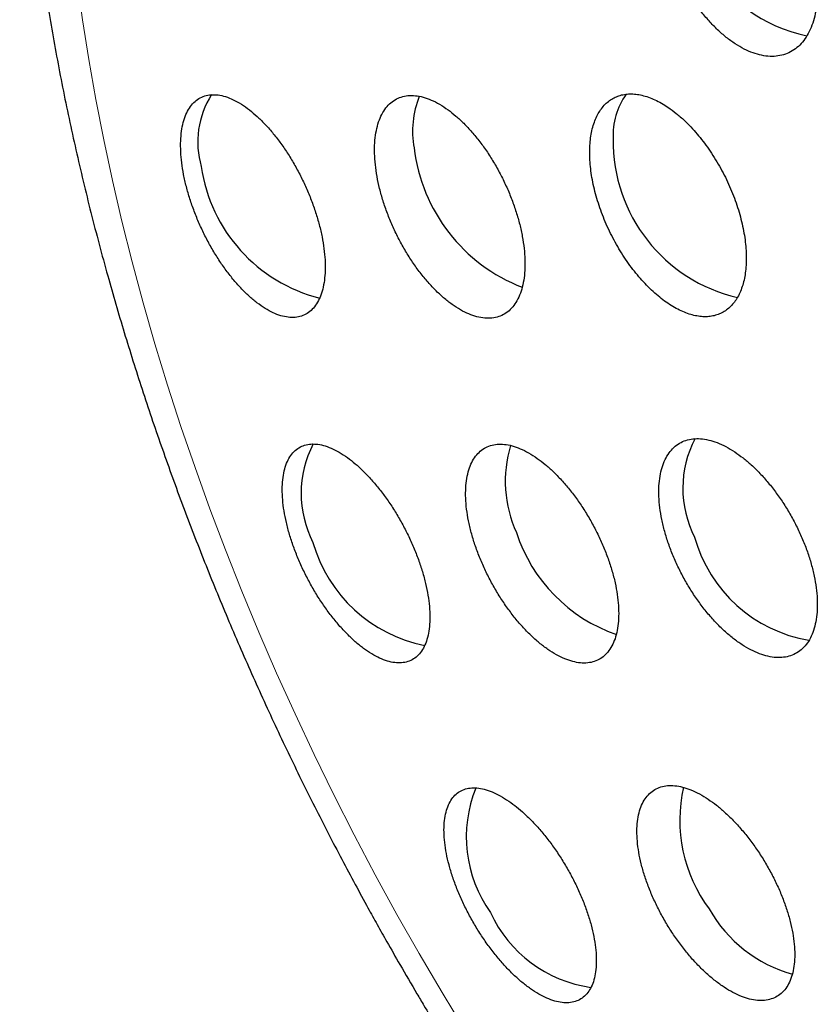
# Model space of a CAD drawing. Header units: millimetres. Extents: x 8 to 727, y 12 to 719.
# Tile 42 of 73: x 658 to 665, y 233 to 242. Entities that reach past the tile are written whole.
import ezdxf

# ---------------------------------------------------------------- set-up
doc = ezdxf.new("R2010")
doc.units = ezdxf.units.MM

msp = doc.modelspace()

# ---------------------------------------------------------------- linework, layer by layer
at = {"color": 252, "linetype": 'Continuous', "lineweight": 0, "flags": 128}
msp.add_lwpolyline([(661.7583, 233.1758), (661.5631, 233.4969), (661.3727, 233.821), (661.1872, 234.148), (661.0068, 234.4776), (660.8315, 234.8096), (660.6615, 235.1437), (660.4969, 235.4798), (660.3378, 235.8176), (660.1844, 236.1569), (660.0367, 236.4974), (659.8949, 236.8389), (659.7589, 237.1812), (659.629, 237.5241), (659.5053, 237.8672), (659.3877, 238.2104), (659.2764, 238.5534), (659.1714, 238.8961), (659.0729, 239.2381), (658.9809, 239.5792), (658.8955, 239.9192), (658.8166, 240.2579), (658.7445, 240.595), (658.679, 240.9303), (658.6204, 241.2636), (658.5685, 241.5947), (658.5235, 241.9232)], dxfattribs=at)
at = {"color": 7, "linetype": 'Continuous', "lineweight": 30}
for centre, radius, start, end in [((664.8558, 242.7019), 1.2661, 159.93188, 258.38563), ((660.2563, 240.5788), 0.7285, 147.33476, 196.39076), ((662.1054, 240.6669), 0.7885, 158.39345, 190.1535), ((663.5806, 240.6323), 0.5934, 144.66642, 182.79554), ((664.3251, 240.5854), 1.3374, 179.23165, 256.9786), ((662.7473, 240.6994), 1.4284, 186.89776, 248.77201), ((660.8681, 240.5613), 1.3242, 188.16702, 255.80791), ((661.2785, 237.6516), 0.89, 152.38183, 207.25515), ((663.1039, 237.7533), 1.015, 162.91512, 204.85697), ((664.4563, 237.6941), 0.8886, 152.2029, 207.28261), ((663.4423, 237.7297), 1.3222, 197.74814, 251.13773), ((661.6545, 237.5762), 1.2135, 195.88612, 258.77066), ((664.8182, 237.6083), 1.1957, 195.59779, 260.40389), ((662.8446, 234.7927), 1.08, 157.86475, 215.60426), ((664.784, 234.933), 1.2416, 167.30142, 216.61066), ((664.7925, 234.7612), 1.1549, 209.49743, 254.32278), ((662.9499, 234.6099), 1.0798, 204.39353, 262.14099)]:
    msp.add_arc(centre, radius, start, end, dxfattribs=at)
for points, knots in [([(695.7261, 228.3299), (695.7261, 228.3666), (695.726, 228.4348), (695.7257, 228.529), (695.7254, 228.6075), (695.725, 228.6703), (695.7247, 228.7168), (695.7245, 228.7483), (695.7243, 228.7705), (695.7241, 228.7907), (695.7239, 228.8143), (695.7236, 228.8424), (695.7232, 228.8826), (695.7227, 228.9367), (695.7219, 229.0024), (695.7208, 229.0853), (695.7194, 229.1784), (695.7177, 229.2787), (695.716, 229.3659), (695.7144, 229.4413), (695.7129, 229.51), (695.7113, 229.5816), (695.7093, 229.6622), (695.7069, 229.753), (695.7043, 229.842), (695.7018, 229.9252), (695.6994, 229.9998), (695.6969, 230.0741), (695.6943, 230.148), (695.6917, 230.2194), (695.6892, 230.2848), (695.687, 230.3407), (695.6851, 230.3873), (695.6833, 230.4329), (695.681, 230.4869), (695.6781, 230.5532), (695.6747, 230.6277), (695.6711, 230.7051), (695.6674, 230.7796), (695.6639, 230.8501), (695.6606, 230.9129), (695.6577, 230.9683), (695.6552, 231.0141), (695.653, 231.0532), (695.6508, 231.0934), (695.648, 231.1424), (695.6445, 231.2018), (695.6406, 231.2663), (695.6367, 231.3302), (695.6329, 231.391), (695.6293, 231.4463), (695.6262, 231.4937), (695.6236, 231.5332), (695.6211, 231.5709), (695.618, 231.6163), (695.6139, 231.675), (695.6089, 231.7455), (695.6034, 231.8212), (695.5977, 231.898), (695.5918, 231.9743), (695.5864, 232.0427), (695.5818, 232.1004), (695.5782, 232.145), (695.5749, 232.1857), (695.5714, 232.2278), (695.5673, 232.2757), (695.561, 232.3498), (695.5524, 232.4472), (695.5418, 232.5638), (695.5312, 232.6764), (695.5207, 232.7853), (695.51, 232.8926), (695.4987, 233.003), (695.4858, 233.1251), (695.4731, 233.2419), (695.4614, 233.3465), (695.4522, 233.4265), (695.4442, 233.4952), (695.4374, 233.5528), (695.4318, 233.5998), (695.4267, 233.6419), (695.4214, 233.6853), (695.415, 233.7375), (695.4071, 233.8001), (695.3981, 233.8714), (695.3887, 233.9443), (695.3795, 234.0143), (695.3707, 234.0807), (695.3618, 234.1465), (695.3528, 234.2123), (695.343, 234.2822), (695.3322, 234.3589), (695.3203, 234.4417), (695.3085, 234.5226), (695.298, 234.5937), (695.289, 234.6536), (695.281, 234.7057), (695.2731, 234.7573), (695.2645, 234.813), (695.2545, 234.8768), (695.2431, 234.9484), (695.2309, 235.0239), (695.2185, 235.0991), (695.2066, 235.1709), (695.1952, 235.2385), (695.1846, 235.3006), (695.1741, 235.3615), (695.1628, 235.4262), (695.1505, 235.4958), (695.1362, 235.5762), (695.1197, 235.6665), (695.1017, 235.7643), (695.084, 235.8582), (695.0692, 235.9352), (695.0571, 235.998), (695.0464, 236.0527), (695.0345, 236.113), (695.0209, 236.1812), (695.0054, 236.2577), (694.9896, 236.335), (694.9749, 236.4061), (694.962, 236.4676), (694.95, 236.524), (694.9382, 236.5793), (694.9256, 236.638), (694.9124, 236.6985), (694.8982, 236.7629), (694.8832, 236.8307), (694.8663, 236.9056), (694.8481, 236.9859), (694.8299, 237.0647), (694.8122, 237.1406), (694.7941, 237.2171), (694.7777, 237.2858), (694.7631, 237.3462), (694.7523, 237.3909), (694.7433, 237.4275), (694.7354, 237.4598), (694.727, 237.4938), (694.7166, 237.5354), (694.7046, 237.5833), (694.6928, 237.6304), (694.6826, 237.6703), (694.6739, 237.7046), (694.665, 237.739), (694.6543, 237.7809), (694.6413, 237.8307), (694.6263, 237.8882), (694.6099, 237.9503), (694.5946, 238.0077), (694.5817, 238.0557), (694.5715, 238.0937), (694.5609, 238.1325), (694.5476, 238.1813), (694.5318, 238.2387), (694.5151, 238.299), (694.4998, 238.3534), (694.4863, 238.4013), (694.4743, 238.4436), (694.4636, 238.4813), (694.4526, 238.5197), (694.4402, 238.5627), (694.4254, 238.6138), (694.4099, 238.6667), (694.3958, 238.7146), (694.384, 238.7544), (694.3729, 238.7918), (694.3608, 238.8322), (694.3476, 238.8761), (694.3345, 238.9193), (694.3226, 238.9582), (694.3038, 239.0198), (694.2779, 239.1035), (694.2345, 239.2418), (694.1935, 239.3702), (694.1501, 239.5036), (694.1045, 239.6416), (694.0562, 239.7851), (693.9845, 239.9939), (693.8892, 240.2637), (693.7686, 240.5915), (693.6705, 240.8477), (693.5948, 241.0406), (693.5416, 241.1741), (693.4862, 241.3109), (693.4302, 241.4471), (693.373, 241.5842), (693.3219, 241.7045), (693.2787, 241.8051), (693.2446, 241.8837), (693.2112, 241.9603), (693.1753, 242.0418), (693.1359, 242.1302), (693.0941, 242.2234), (693.0513, 242.3177), (693.0102, 242.4072), (692.9766, 242.4799), (692.9512, 242.5345), (692.932, 242.5754), (692.9129, 242.6162), (692.8922, 242.66), (692.8686, 242.7097), (692.8419, 242.7656), (692.8126, 242.8268), (692.7827, 242.8887), (692.7547, 242.9464), (692.7301, 242.9965), (692.7084, 243.0408), (692.6859, 243.0865), (692.6597, 243.1392), (692.6282, 243.2024), (692.5925, 243.2735), (692.5562, 243.3451), (692.5231, 243.4102), (692.4942, 243.4664), (692.4664, 243.5204), (692.4355, 243.5799), (692.3994, 243.6491), (692.3598, 243.7243), (692.3213, 243.797), (692.2897, 243.8562), (692.2644, 243.9033), (692.2429, 243.9432), (692.2196, 243.9863), (692.1925, 244.0361), (692.162, 244.092), (692.1311, 244.148), (692.1018, 244.2011), (692.0754, 244.2485), (692.0509, 244.2925), (692.0262, 244.3365), (691.9979, 244.3868), (691.9662, 244.4427), (691.9333, 244.5005), (691.9035, 244.5523), (691.8775, 244.5975), (691.8562, 244.6344), (691.8377, 244.6663), (691.8206, 244.6955), (691.8012, 244.7289), (691.7773, 244.7696), (691.7497, 244.8165), (691.7214, 244.8643), (691.6962, 244.9067), (691.6751, 244.9422), (691.6568, 244.9726), (691.6393, 245.0019), (691.6176, 245.038), (691.5896, 245.0843), (691.5546, 245.1418), (691.5188, 245.2003), (691.486, 245.2537), (691.4608, 245.2944), (691.441, 245.3262), (691.4248, 245.3524), (691.4064, 245.3817), (691.3841, 245.4174), (691.358, 245.459), (691.3286, 245.5056), (691.3002, 245.5504), (691.2743, 245.591), (691.2523, 245.6253), (691.2306, 245.6592), (691.2051, 245.6988), (691.1745, 245.7461), (691.1414, 245.7971), (691.111, 245.8437), (691.0861, 245.8815), (691.0655, 245.9129), (691.0459, 245.9426), (691.0244, 245.9751), (690.9996, 246.0124), (690.9708, 246.0555), (690.9404, 246.1008), (690.912, 246.143), (690.8874, 246.1794), (690.8657, 246.2113), (690.8443, 246.2428), (690.8214, 246.2763), (690.7958, 246.3136), (690.7671, 246.3553), (690.738, 246.3974), (690.7097, 246.4381), (690.6836, 246.4757), (690.6565, 246.5144), (690.6261, 246.5576), (690.5899, 246.6089), (690.5551, 246.6579), (690.5262, 246.6985), (690.5064, 246.7262), (690.4897, 246.7495), (690.474, 246.7712), (690.4573, 246.7944), (690.4363, 246.8235), (690.4098, 246.86), (690.3788, 246.9026), (690.3482, 246.9445), (690.3215, 246.9809), (690.2995, 247.0107), (690.2802, 247.0368), (690.2599, 247.0643), (690.2351, 247.0976), (690.2025, 247.1414), (690.1657, 247.1904), (690.13, 247.2378), (690.0993, 247.2784), (690.0699, 247.3171), (690.0393, 247.3571), (690.0068, 247.3996), (689.9759, 247.4397), (689.9482, 247.4756), (689.9245, 247.5062), (689.902, 247.535), (689.8776, 247.5664), (689.8494, 247.6023), (689.818, 247.6423), (689.7862, 247.6827), (689.7573, 247.719), (689.733, 247.7497), (689.7111, 247.777), (689.6879, 247.806), (689.6466, 247.8576), (689.594, 247.9226), (689.5299, 248.0012), (689.4653, 248.0799), (689.4007, 248.1579), (689.3369, 248.2343), (689.2733, 248.3098), (689.2175, 248.3756), (689.1714, 248.4295), (689.1396, 248.4665), (689.1033, 248.5087), (689.0621, 248.5562), (689.0236, 248.6004), (688.992, 248.6366), (688.9663, 248.6659), (688.9402, 248.6955), (688.9097, 248.73), (688.875, 248.7692), (688.8406, 248.8078), (688.8114, 248.8404), (688.7882, 248.8663), (688.7668, 248.8901), (688.744, 248.9153), (688.7177, 248.9444), (688.689, 248.9761), (688.6602, 249.0077), (688.6346, 249.0356), (688.61, 249.0624), (688.584, 249.0908), (688.5524, 249.125), (688.5163, 249.164), (688.4773, 249.2058), (688.4412, 249.2444), (688.4093, 249.2783), (688.3792, 249.3103), (688.3471, 249.3442), (688.3108, 249.3825), (688.2745, 249.4204), (688.2422, 249.4541), (688.2156, 249.4818), (688.1915, 249.5068), (688.1638, 249.5354), (688.1289, 249.5714), (688.0906, 249.6106), (688.0545, 249.6474), (688.0246, 249.6779), (687.9953, 249.7075), (687.9606, 249.7425), (687.9211, 249.7822), (687.8812, 249.8221), (687.8437, 249.8594), (687.8058, 249.897), (687.7621, 249.9401), (687.7138, 249.9874), (687.6665, 250.0336), (687.6281, 250.0708), (687.5953, 250.1025), (687.5624, 250.1342), (687.5252, 250.1698), (687.4878, 250.2055), (687.4551, 250.2366), (687.4279, 250.2623), (687.4025, 250.2863), (687.3739, 250.3132), (687.3405, 250.3445), (687.3051, 250.3776), (687.2732, 250.4073), (687.2468, 250.4317), (687.2225, 250.4542), (687.1945, 250.48), (687.1595, 250.5121), (687.1204, 250.5479), (687.0824, 250.5824), (687.0499, 250.6118), (687.0208, 250.6382), (686.9898, 250.666), (686.951, 250.7008), (686.9062, 250.7408), (686.8617, 250.7802), (686.8218, 250.8155), (686.7818, 250.8507), (686.739, 250.8881), (686.6953, 250.9261), (686.6573, 250.959), (686.6243, 250.9874), (686.5933, 251.0141), (686.5574, 251.0448), (686.5164, 251.0797), (686.476, 251.114), (686.4424, 251.1424), (686.4158, 251.1647), (686.3911, 251.1855), (686.3339, 251.2334), (686.2568, 251.2973), (686.1488, 251.3858), (686.0517, 251.4645), (685.9439, 251.5507), (685.8442, 251.6295), (685.7358, 251.7143), (685.6539, 251.7774), (685.5942, 251.8231), (685.5659, 251.8446), (685.5404, 251.864), (685.5124, 251.8852), (685.4787, 251.9106), (685.4404, 251.9394), (685.4021, 251.9681), (685.3686, 251.993), (685.3393, 252.0148), (685.3094, 252.0369), (685.2737, 252.0632), (685.2323, 252.0936), (685.1898, 252.1247), (685.1517, 252.1523), (685.1188, 252.1761), (685.0865, 252.1994), (685.0464, 252.2282), (684.9967, 252.2636), (684.9441, 252.301), (684.8893, 252.3395), (684.8236, 252.3856), (684.749, 252.4373), (684.6774, 252.4866), (684.6087, 252.5335), (684.5356, 252.5829), (684.4589, 252.6343), (684.3839, 252.6841), (684.3205, 252.7259), (684.2632, 252.7633), (684.2208, 252.7908), (684.1841, 252.8146), (684.1501, 252.8365), (684.1127, 252.8605), (684.0697, 252.8879), (684.0247, 252.9165), (683.9841, 252.9421), (683.9502, 252.9634), (683.9196, 252.9826), (683.8837, 253.0049), (683.8398, 253.0322), (683.7899, 253.0629), (683.742, 253.0923), (683.7004, 253.1176), (683.6622, 253.1408), (683.6216, 253.1653), (683.5729, 253.1945), (683.5252, 253.223), (683.4847, 253.247), (683.4561, 253.2639), (683.4318, 253.2782), (683.4079, 253.2922), (683.3809, 253.308), (683.3455, 253.3286), (683.3029, 253.3533), (683.2575, 253.3795), (683.2165, 253.403), (683.1808, 253.4234), (683.1472, 253.4425), (683.1113, 253.4628), (683.0685, 253.4869), (683.0207, 253.5136), (682.9753, 253.5389), (682.9373, 253.5598), (682.9053, 253.5774), (682.8709, 253.5963), (682.8281, 253.6197), (682.778, 253.6468), (682.7261, 253.6748), (682.6799, 253.6995), (682.6396, 253.7209), (682.6016, 253.741), (682.558, 253.764), (682.5068, 253.7907), (682.4543, 253.818), (682.407, 253.8424), (682.3664, 253.8633), (682.3245, 253.8846), (682.27, 253.9123), (682.2052, 253.9449), (682.1394, 253.9776), (682.0843, 254.0048), (682.0267, 254.0331), (681.9598, 254.0656), (681.8884, 254.1), (681.8242, 254.1306), (681.7517, 254.1649), (681.6638, 254.206), (681.5657, 254.2512), (681.4649, 254.297), (681.3637, 254.3424), (681.2651, 254.3859), (681.1894, 254.4188), (681.1313, 254.4439), (681.0799, 254.4659), (681.0269, 254.4884), (680.9797, 254.5083), (680.94, 254.5249), (680.9061, 254.539), (680.8713, 254.5535), (680.8299, 254.5705), (680.7817, 254.5902), (680.7312, 254.6107), (680.6859, 254.629), (680.648, 254.6442), (680.616, 254.6569), (680.586, 254.6688), (680.554, 254.6814), (680.5156, 254.6965), (680.47, 254.7142), (680.4167, 254.7349), (680.3639, 254.7551), (680.3146, 254.7739), (680.2718, 254.79), (680.2331, 254.8045), (680.1926, 254.8196), (680.1499, 254.8354), (680.1049, 254.8519), (680.0627, 254.8673), (680.0257, 254.8807), (679.9919, 254.8928), (679.9599, 254.9043), (679.9267, 254.9161), (679.8887, 254.9296), (679.8414, 254.9462), (679.7868, 254.9652), (679.7321, 254.9841), (679.685, 255.0002), (679.6451, 255.0137), (679.6091, 255.0259), (679.571, 255.0386), (679.5269, 255.0533), (679.4761, 255.0701), (679.4221, 255.0877), (679.3723, 255.1038), (679.3246, 255.1191), (679.2772, 255.1342), (679.2217, 255.1517), (679.1571, 255.1718), (679.0848, 255.194), (679.0141, 255.2155), (678.9537, 255.2335), (678.9028, 255.2486), (678.8537, 255.263), (678.7973, 255.2794), (678.7338, 255.2976), (678.6686, 255.316), (678.611, 255.3321), (678.5625, 255.3455), (678.5195, 255.3573), (678.4752, 255.3693), (678.4248, 255.3829), (678.3671, 255.3982), (678.3071, 255.414), (678.2487, 255.4291), (678.1963, 255.4425), (678.1481, 255.4546), (678.1016, 255.4663), (678.05, 255.4791), (677.9907, 255.4936), (677.9253, 255.5093), (677.8621, 255.5243), (677.8052, 255.5376), (677.7529, 255.5497), (677.7006, 255.5616), (677.6413, 255.575), (677.5725, 255.5902), (677.4961, 255.6068), (677.4217, 255.6227), (677.3555, 255.6365), (677.2973, 255.6485), (677.2403, 255.66), (677.1775, 255.6726), (677.1055, 255.6867), (677.0285, 255.7014), (676.9555, 255.7151), (676.8923, 255.7267), (676.8371, 255.7367), (676.7837, 255.7461), (676.7265, 255.7561), (676.594, 255.7789), (676.4023, 255.8099), (676.1378, 255.8492), (675.8895, 255.8826), (675.6227, 255.9149), (675.4235, 255.9363), (675.2792, 255.9504), (675.2071, 255.9571), (675.134, 255.9637), (675.0533, 255.9707), (674.964, 255.978), (674.8714, 255.9851), (674.7814, 255.9916), (674.6981, 255.9972), (674.6212, 256.0021), (674.5458, 256.0066), (674.4657, 256.0111), (674.3772, 256.0156), (674.2813, 256.0201), (674.1821, 256.0242), (674.0887, 256.0275), (674.0037, 256.0302), (673.9272, 256.0323), (673.852, 256.0341), (673.773, 256.0357), (673.6887, 256.037), (673.5999, 256.038), (673.5097, 256.0386), (673.4192, 256.0388), (673.3307, 256.0385), (673.2327, 256.0378), (673.1274, 256.0365), (673.0093, 256.0344), (672.8843, 256.0313), (672.7731, 256.0279), (672.6779, 256.0245), (672.6044, 256.0215), (672.5301, 256.0183), (672.4542, 256.0147), (672.3794, 256.0108), (672.2928, 256.006), (672.1955, 256.0002), (672.0848, 255.993), (671.9736, 255.9851), (671.8578, 255.9762), (671.735, 255.966), (671.553, 255.9498), (671.3143, 255.926), (671.0294, 255.8933), (670.7541, 255.8579), (670.4883, 255.82), (670.2238, 255.7788), (670.0248, 255.7451), (669.8912, 255.7214), (669.822, 255.7089), (669.7495, 255.6955), (669.6744, 255.6813), (669.5995, 255.6669), (669.5395, 255.6551), (669.4932, 255.6459), (669.4582, 255.6389), (669.4185, 255.6309), (669.3753, 255.622), (669.3342, 255.6135), (669.2979, 255.6059), (669.2633, 255.5987), (669.2048, 255.5862), (669.1302, 255.5701), (669.0332, 255.5487), (668.9445, 255.5287), (668.8473, 255.5063), (668.7587, 255.4855), (668.662, 255.4623), (668.5737, 255.4407), (668.4785, 255.4169), (668.3924, 255.395), (668.2982, 255.3707), (668.2072, 255.3467), (668.1118, 255.321), (668.0339, 255.2998), (667.9734, 255.283), (667.9312, 255.2712), (667.893, 255.2605), (667.8537, 255.2493), (667.8079, 255.2363), (667.7592, 255.2222), (667.7137, 255.209), (667.6755, 255.1978), (667.6395, 255.1872), (667.6, 255.1755), (667.5394, 255.1574), (667.4518, 255.1309), (667.3425, 255.0972), (667.2268, 255.0608), (667.1097, 255.0233), (666.9917, 254.9848), (666.8741, 254.9456), (666.7583, 254.9063), (666.6143, 254.8566), (666.4437, 254.7963), (666.2484, 254.7251), (666.0516, 254.6514), (665.8886, 254.5885), (665.7538, 254.5355), (665.6516, 254.4947), (665.5477, 254.4526), (665.4534, 254.4139), (665.3569, 254.3738), (665.2575, 254.332), (665.1481, 254.2854), (665.04, 254.2386), (664.9299, 254.1903), (664.8215, 254.1421), (664.7099, 254.0917), (664.604, 254.0434), (664.4911, 253.9911), (664.3782, 253.9381), (664.2599, 253.8817), (664.1563, 253.8317), (664.0559, 253.7826), (663.9621, 253.7363), (663.8621, 253.6864), (663.7815, 253.6456), (663.7162, 253.6124), (663.667, 253.5872), (663.6137, 253.5597), (663.5633, 253.5336), (663.5202, 253.5111), (663.4863, 253.4933), (663.4519, 253.4753), (663.4108, 253.4536), (663.3631, 253.4283), (663.3146, 253.4024), (663.2721, 253.3797), (663.2381, 253.3614), (663.2103, 253.3464), (663.1828, 253.3315), (663.1473, 253.3122), (663.1014, 253.2872), (663.0488, 253.2583), (662.9972, 253.2298), (662.9502, 253.2038), (662.906, 253.1791), (662.8664, 253.157), (662.8312, 253.1371), (662.8022, 253.1208), (662.775, 253.1054), (662.7451, 253.0885), (662.7075, 253.067), (662.6578, 253.0386), (662.6204, 253.0171), (662.5996, 253.0051)], [0, 0, 0, 0, 0.002318, 0.004306, 0.005964, 0.007293, 0.008294, 0.008917, 0.009297, 0.009701, 0.010201, 0.010796, 0.011486, 0.012762, 0.014234, 0.015669, 0.018042, 0.020175, 0.022077, 0.023613, 0.025002, 0.026479, 0.0282, 0.030164, 0.032306, 0.033914, 0.035515, 0.037111, 0.038702, 0.040286, 0.041728, 0.042934, 0.043902, 0.044746, 0.045887, 0.047394, 0.049043, 0.050716, 0.052414, 0.053886, 0.055296, 0.056501, 0.057498, 0.058285, 0.05905, 0.060115, 0.061482, 0.062925, 0.064328, 0.065659, 0.066903, 0.067945, 0.068766, 0.069494, 0.070413, 0.071741, 0.073341, 0.075034, 0.076717, 0.078392, 0.080055, 0.081223, 0.082192, 0.082999, 0.083906, 0.084966, 0.086163, 0.088794, 0.091395, 0.093885, 0.096253, 0.098611, 0.101006, 0.103583, 0.106734, 0.10877, 0.110547, 0.112072, 0.113354, 0.114394, 0.115208, 0.116166, 0.117295, 0.118689, 0.120349, 0.122067, 0.123573, 0.125034, 0.126507, 0.127982, 0.129445, 0.131198, 0.133129, 0.135002, 0.13663, 0.137906, 0.139033, 0.140136, 0.141371, 0.14278, 0.144424, 0.146189, 0.147869, 0.149507, 0.151031, 0.152411, 0.153684, 0.155138, 0.156772, 0.158378, 0.160564, 0.162868, 0.165014, 0.166895, 0.168047, 0.169263, 0.170584, 0.172123, 0.173875, 0.175758, 0.177343, 0.178683, 0.179913, 0.181162, 0.18242, 0.183884, 0.185253, 0.186778, 0.188469, 0.190318, 0.192204, 0.19381, 0.195372, 0.197286, 0.198488, 0.19952, 0.200352, 0.200991, 0.20171, 0.202651, 0.203802, 0.204955, 0.205837, 0.206506, 0.207266, 0.20816, 0.209331, 0.210629, 0.212048, 0.213529, 0.21451, 0.215294, 0.216097, 0.217125, 0.218592, 0.219971, 0.221196, 0.222267, 0.22321, 0.224034, 0.224763, 0.225694, 0.226918, 0.228259, 0.229351, 0.230203, 0.230953, 0.231873, 0.232927, 0.233909, 0.234785, 0.23556, 0.238021, 0.241173, 0.244038, 0.246894, 0.250101, 0.253352, 0.256551, 0.264161, 0.2715, 0.278593, 0.281381, 0.284457, 0.287553, 0.290567, 0.293602, 0.296751, 0.29864, 0.300355, 0.302026, 0.303779, 0.305818, 0.307957, 0.310032, 0.312143, 0.313962, 0.314905, 0.315807, 0.316705, 0.317642, 0.318749, 0.320043, 0.321387, 0.322853, 0.324197, 0.325256, 0.326221, 0.327168, 0.328325, 0.329762, 0.331425, 0.333107, 0.334589, 0.335788, 0.336929, 0.338238, 0.33981, 0.341611, 0.34333, 0.344737, 0.345635, 0.346524, 0.347461, 0.348597, 0.34989, 0.351243, 0.35242, 0.353512, 0.354477, 0.355425, 0.356524, 0.357916, 0.359254, 0.360481, 0.361473, 0.362357, 0.363012, 0.363666, 0.36437, 0.365309, 0.366466, 0.367598, 0.368603, 0.369384, 0.370053, 0.370716, 0.371407, 0.372549, 0.373922, 0.375393, 0.376612, 0.377627, 0.378226, 0.378824, 0.379448, 0.380272, 0.381309, 0.382346, 0.383526, 0.384439, 0.385187, 0.385932, 0.38681, 0.387964, 0.389251, 0.390387, 0.391236, 0.391919, 0.392599, 0.393329, 0.394211, 0.395232, 0.396374, 0.397417, 0.398222, 0.398952, 0.399682, 0.400455, 0.401332, 0.402332, 0.403418, 0.40433, 0.405235, 0.406099, 0.407093, 0.408326, 0.409767, 0.410602, 0.411236, 0.411756, 0.412275, 0.412799, 0.413426, 0.414371, 0.415425, 0.416491, 0.417378, 0.418049, 0.418662, 0.419271, 0.420039, 0.421074, 0.422444, 0.423601, 0.424517, 0.425404, 0.426419, 0.427436, 0.428503, 0.429356, 0.430064, 0.430746, 0.431481, 0.432378, 0.433379, 0.434402, 0.435309, 0.436038, 0.436706, 0.43736, 0.438185, 0.44052, 0.442185, 0.444034, 0.446381, 0.448016, 0.449765, 0.452056, 0.45297, 0.453836, 0.45489, 0.456165, 0.457409, 0.458235, 0.458918, 0.459657, 0.460503, 0.461551, 0.462652, 0.463456, 0.464055, 0.464647, 0.46529, 0.465995, 0.466887, 0.467736, 0.46844, 0.469049, 0.469813, 0.470639, 0.471711, 0.472843, 0.473899, 0.47473, 0.475495, 0.476404, 0.47739, 0.478503, 0.479393, 0.48005, 0.480686, 0.481374, 0.482314, 0.483541, 0.484492, 0.485246, 0.48597, 0.486873, 0.488045, 0.489142, 0.490075, 0.491048, 0.492198, 0.493554, 0.494859, 0.495888, 0.496634, 0.497473, 0.498474, 0.499538, 0.500372, 0.501036, 0.50169, 0.502362, 0.503258, 0.50428, 0.505101, 0.505726, 0.506313, 0.506975, 0.507878, 0.508998, 0.509973, 0.51078, 0.511474, 0.512195, 0.513132, 0.514417, 0.515585, 0.516486, 0.517424, 0.51859, 0.519695, 0.520687, 0.521422, 0.522152, 0.522992, 0.524085, 0.525187, 0.525977, 0.526562, 0.527144, 0.527796, 0.53076, 0.53278, 0.535648, 0.537784, 0.540566, 0.542745, 0.545548, 0.546353, 0.546964, 0.547551, 0.548158, 0.548932, 0.54992, 0.550847, 0.551615, 0.552264, 0.552899, 0.553698, 0.554753, 0.555779, 0.556649, 0.55739, 0.558058, 0.558878, 0.560159, 0.561476, 0.562497, 0.56391, 0.565971, 0.567584, 0.568773, 0.570641, 0.572517, 0.573933, 0.575706, 0.576756, 0.577722, 0.578505, 0.57924, 0.580007, 0.58099, 0.58209, 0.58299, 0.583676, 0.584325, 0.585014, 0.586041, 0.587214, 0.588289, 0.589181, 0.589932, 0.590787, 0.591832, 0.593106, 0.593891, 0.59446, 0.594963, 0.595468, 0.596008, 0.596716, 0.597753, 0.598753, 0.599643, 0.600387, 0.601049, 0.6018, 0.602686, 0.60379, 0.604854, 0.605586, 0.606209, 0.60689, 0.607774, 0.608929, 0.610065, 0.611061, 0.611848, 0.612609, 0.613453, 0.614598, 0.615823, 0.616752, 0.617559, 0.618373, 0.619384, 0.62095, 0.622386, 0.623433, 0.624433, 0.625953, 0.627575, 0.628837, 0.629913, 0.63203, 0.634234, 0.635915, 0.6382, 0.640381, 0.641903, 0.64279, 0.643894, 0.645008, 0.645992, 0.646735, 0.6474, 0.648032, 0.648831, 0.649883, 0.650924, 0.65184, 0.652561, 0.653189, 0.653786, 0.654368, 0.655103, 0.656075, 0.657081, 0.658275, 0.659216, 0.660008, 0.660812, 0.66151, 0.662407, 0.663335, 0.664165, 0.664893, 0.665514, 0.666157, 0.666789, 0.667472, 0.668395, 0.669573, 0.670677, 0.671607, 0.672332, 0.673014, 0.673715, 0.674558, 0.675594, 0.676681, 0.677704, 0.678492, 0.679464, 0.68047, 0.681714, 0.683217, 0.684664, 0.685814, 0.686713, 0.68761, 0.688646, 0.689971, 0.691273, 0.692403, 0.693289, 0.694063, 0.694874, 0.69584, 0.696957, 0.698183, 0.699282, 0.700301, 0.701182, 0.702038, 0.702966, 0.704136, 0.705416, 0.706692, 0.707741, 0.708656, 0.709671, 0.710715, 0.712041, 0.713567, 0.715051, 0.716261, 0.717319, 0.718348, 0.71949, 0.720877, 0.722409, 0.723844, 0.724995, 0.725978, 0.726958, 0.728003, 0.729197, 0.734422, 0.738778, 0.74403, 0.748318, 0.753698, 0.755102, 0.756388, 0.757711, 0.759201, 0.760883, 0.76265, 0.764361, 0.765884, 0.767281, 0.768636, 0.770071, 0.771732, 0.773551, 0.775393, 0.777241, 0.778733, 0.780112, 0.781484, 0.782906, 0.784496, 0.78616, 0.787831, 0.7895, 0.791179, 0.792736, 0.794921, 0.797042, 0.799286, 0.801854, 0.803218, 0.804568, 0.805935, 0.807343, 0.808786, 0.810088, 0.812155, 0.814195, 0.816241, 0.818342, 0.820636, 0.82308, 0.828484, 0.833946, 0.838993, 0.843896, 0.84885, 0.853856, 0.855103, 0.856388, 0.85776, 0.8592, 0.860631, 0.861996, 0.862612, 0.863244, 0.863974, 0.864869, 0.865697, 0.866306, 0.866925, 0.867659, 0.869633, 0.871166, 0.873173, 0.874693, 0.876704, 0.878242, 0.88021, 0.881773, 0.88368, 0.885166, 0.887166, 0.888919, 0.890661, 0.891648, 0.892422, 0.893097, 0.893843, 0.894724, 0.895758, 0.896648, 0.897341, 0.897964, 0.898738, 0.899632, 0.901485, 0.903826, 0.905992, 0.908229, 0.910665, 0.912893, 0.91512, 0.917464, 0.921362, 0.92517, 0.929052, 0.933009, 0.934894, 0.937104, 0.939124, 0.941125, 0.942772, 0.944929, 0.947121, 0.94938, 0.951476, 0.953803, 0.955969, 0.958284, 0.96027, 0.962885, 0.965215, 0.967549, 0.96928, 0.971423, 0.973363, 0.975491, 0.976439, 0.977437, 0.978564, 0.979772, 0.980589, 0.981264, 0.981899, 0.982749, 0.983843, 0.984904, 0.985802, 0.986521, 0.987046, 0.987559, 0.988266, 0.989287, 0.99046, 0.991601, 0.992562, 0.993449, 0.994412, 0.99508, 0.995698, 0.996262, 0.996816, 0.997605, 0.998666, 1, 1, 1, 1]), ([(661.9452, 252.6269), (661.9228, 252.6141), (661.8497, 252.5724), (661.7283, 252.4975), (661.5809, 252.4023), (661.436, 252.303), (661.2934, 252.1996), (661.1531, 252.0923), (661.0153, 251.981), (660.8799, 251.8657), (660.7471, 251.7465), (660.6168, 251.6233), (660.4891, 251.4961), (660.364, 251.365), (660.2417, 251.23), (660.122, 251.0911), (660.0052, 250.9483), (659.8913, 250.8015), (659.7802, 250.651), (659.6721, 250.4965), (659.567, 250.3382), (659.4649, 250.1761), (659.366, 250.0102), (659.2703, 249.8406), (659.1778, 249.6673), (659.0886, 249.4902), (659.0027, 249.3096), (658.9202, 249.1253), (658.8412, 248.9376), (658.7657, 248.7463), (658.6937, 248.5517), (658.6254, 248.3537), (658.5607, 248.1525), (658.4996, 247.9481), (658.4423, 247.7405), (658.3888, 247.53), (658.3391, 247.3165), (658.2931, 247.1002), (658.2511, 246.8812), (658.2128, 246.6595), (658.1785, 246.4352), (658.1481, 246.2085), (658.1215, 245.9794), (658.0989, 245.748), (658.0801, 245.5145), (658.0653, 245.2788), (658.0544, 245.0412), (658.0474, 244.8016), (658.0442, 244.5602), (658.045, 244.3171), (658.0496, 244.0723), (658.0581, 243.8259), (658.0704, 243.5781), (658.0865, 243.3288), (658.1065, 243.0782), (658.1303, 242.8263), (658.1578, 242.5732), (658.1891, 242.319), (658.2241, 242.0636), (658.2629, 241.8073), (658.3054, 241.55), (658.3516, 241.2919), (658.4015, 241.0329), (658.455, 240.7731), (658.5122, 240.5126), (658.573, 240.2514), (658.6375, 239.9895), (658.7056, 239.7271), (658.7748, 239.4732), (658.8447, 239.2281), (658.9149, 238.9919), (658.9878, 238.7558), (659.0634, 238.5199), (659.1417, 238.2841), (659.2227, 238.0486), (659.3063, 237.8134), (659.3926, 237.5785), (659.4814, 237.3441), (659.5728, 237.1102), (659.6667, 236.8769), (659.763, 236.6442), (659.8618, 236.4123), (659.963, 236.1812), (660.0664, 235.9511), (660.1721, 235.7222), (660.2799, 235.4945), (660.3896, 235.2686), (660.5009, 235.0447), (660.6134, 234.824), (660.7258, 234.6084), (660.8364, 234.4011), (660.935, 234.2199), (661.0231, 234.0609), (661.1115, 233.9035), (661.175, 233.7929), (661.2115, 233.7293)], [0, 0, 0, 0, 0.004454, 0.014534, 0.024625, 0.034731, 0.044855, 0.055, 0.065169, 0.075366, 0.085594, 0.095855, 0.106152, 0.116488, 0.126865, 0.137286, 0.147753, 0.158268, 0.168833, 0.179448, 0.190116, 0.200837, 0.211612, 0.222441, 0.233324, 0.24426, 0.25525, 0.266293, 0.277386, 0.288529, 0.29972, 0.310957, 0.322237, 0.33356, 0.344921, 0.356318, 0.36775, 0.379212, 0.390703, 0.40222, 0.413761, 0.425322, 0.436902, 0.448498, 0.460108, 0.47173, 0.483363, 0.495004, 0.506653, 0.518308, 0.529968, 0.541631, 0.553297, 0.564966, 0.576636, 0.588308, 0.599982, 0.611656, 0.623333, 0.635011, 0.646692, 0.658375, 0.670062, 0.681753, 0.69345, 0.705153, 0.716864, 0.728585, 0.740318, 0.750843, 0.761363, 0.771877, 0.782384, 0.792885, 0.80338, 0.813868, 0.824349, 0.834823, 0.845289, 0.855747, 0.866195, 0.876633, 0.887057, 0.897466, 0.907855, 0.918218, 0.928543, 0.938813, 0.948994, 0.959013, 0.968689, 0.977856, 0.984341, 0.991005, 1, 1, 1, 1]), ([(664.0557, 243.0622), (664.0309, 243.0775), (663.9814, 243.108), (663.9077, 243.1401), (663.8355, 243.1615), (663.7657, 243.1707), (663.6991, 243.1682), (663.6368, 243.1539), (663.5795, 243.1277), (663.5278, 243.0903), (663.4824, 243.0423), (663.4441, 242.9837), (663.413, 242.9159), (663.3896, 242.8395), (663.3744, 242.7554), (663.3673, 242.6647), (663.3684, 242.5686), (663.378, 242.4682), (663.3957, 242.3648), (663.4212, 242.2596), (663.4546, 242.154), (663.4951, 242.0493), (663.5423, 241.9467), (663.5959, 241.8477), (663.6549, 241.7534), (663.7186, 241.6651), (663.7863, 241.584), (663.8572, 241.511), (663.9302, 241.447), (664.0044, 241.3932), (664.079, 241.3499), (664.1529, 241.3177), (664.2252, 241.2973), (664.295, 241.2887), (664.3614, 241.2918), (664.4234, 241.3071), (664.4804, 241.3339), (664.5318, 241.3719), (664.5766, 241.4209), (664.6146, 241.4799), (664.6452, 241.5483), (664.6679, 241.6253), (664.6827, 241.7098), (664.6894, 241.8008), (664.6875, 241.8973), (664.6775, 241.9979), (664.6594, 242.1015), (664.6332, 242.2067), (664.5994, 242.3123), (664.5585, 242.417), (664.5107, 242.5193), (664.4569, 242.618), (664.3976, 242.712), (664.3335, 242.7998), (664.2656, 242.8805), (664.1959, 242.9515), (664.1257, 243.0131), (664.079, 243.0458), (664.0557, 243.0622)], [0, 0, 0, 0, 0.017879, 0.035816, 0.053695, 0.071576, 0.089515, 0.107396, 0.125239, 0.14314, 0.160983, 0.178789, 0.196653, 0.214459, 0.232261, 0.250119, 0.267921, 0.285751, 0.303638, 0.321469, 0.339349, 0.357286, 0.375167, 0.393097, 0.411083, 0.429013, 0.446971, 0.464985, 0.482942, 0.500892, 0.5189, 0.53685, 0.554761, 0.57273, 0.590642, 0.608501, 0.626417, 0.644276, 0.662091, 0.679963, 0.697778, 0.715578, 0.733434, 0.751234, 0.769052, 0.786927, 0.804745, 0.822609, 0.840529, 0.858393, 0.876309, 0.894282, 0.912197, 0.930149, 0.948158, 0.96611, 0.983055, 1, 1, 1, 1]), ([(659.9587, 240.8442), (659.936, 240.8609), (659.8904, 240.8945), (659.8235, 240.9311), (659.7586, 240.9571), (659.6967, 240.9709), (659.6385, 240.9728), (659.5848, 240.9629), (659.5364, 240.9408), (659.4937, 240.9072), (659.4574, 240.8626), (659.4281, 240.8072), (659.406, 240.7423), (659.3913, 240.6686), (659.3845, 240.587), (659.3851, 240.4989), (659.3933, 240.4053), (659.409, 240.3074), (659.4318, 240.2066), (659.4614, 240.1038), (659.4976, 240.0005), (659.5396, 239.898), (659.5872, 239.7971), (659.6397, 239.6994), (659.6965, 239.6058), (659.757, 239.5174), (659.8206, 239.4355), (659.8863, 239.3609), (659.9534, 239.2946), (660.0212, 239.2377), (660.0887, 239.1908), (660.1552, 239.1545), (660.2196, 239.1298), (660.2812, 239.1166), (660.3392, 239.1153), (660.3925, 239.1263), (660.4407, 239.149), (660.483, 239.1832), (660.5188, 239.2288), (660.5477, 239.2848), (660.5694, 239.3502), (660.5835, 239.4246), (660.59, 239.5066), (660.5889, 239.595), (660.5801, 239.689), (660.564, 239.7871), (660.5408, 239.8882), (660.5106, 239.991), (660.4741, 240.0942), (660.4317, 240.1968), (660.3837, 240.2974), (660.3309, 240.3949), (660.2738, 240.4883), (660.213, 240.5761), (660.1493, 240.6577), (660.0851, 240.7298), (660.0213, 240.7929), (659.9796, 240.8271), (659.9587, 240.8442)], [0, 0, 0, 0, 0.018185, 0.036427, 0.054612, 0.072797, 0.09104, 0.109225, 0.127386, 0.145604, 0.163764, 0.18177, 0.199835, 0.217841, 0.235638, 0.253493, 0.271289, 0.288915, 0.306597, 0.324223, 0.341791, 0.359414, 0.376982, 0.394626, 0.412326, 0.429971, 0.447793, 0.465672, 0.483495, 0.501521, 0.519604, 0.537631, 0.555799, 0.574025, 0.592193, 0.610377, 0.628619, 0.646801, 0.664864, 0.682986, 0.701048, 0.71891, 0.736829, 0.75469, 0.77236, 0.790088, 0.807758, 0.82533, 0.842959, 0.860531, 0.878139, 0.895803, 0.913412, 0.931171, 0.948987, 0.966747, 0.983374, 1, 1, 1, 1]), ([(661.6125, 240.8457), (661.5889, 240.8618), (661.5417, 240.8941), (661.472, 240.9288), (661.4042, 240.953), (661.3394, 240.9651), (661.2782, 240.9654), (661.2214, 240.954), (661.1698, 240.9306), (661.1241, 240.8959), (661.0848, 240.8503), (661.0526, 240.7942), (661.0276, 240.7286), (661.0103, 240.6544), (661.0009, 240.5723), (660.9994, 240.4838), (661.0056, 240.3898), (661.0199, 240.2914), (661.0416, 240.19), (661.0705, 240.0868), (661.1064, 239.9831), (661.1488, 239.8801), (661.197, 239.779), (661.2508, 239.6811), (661.3092, 239.5876), (661.3716, 239.4995), (661.4374, 239.4182), (661.5056, 239.3445), (661.5754, 239.2793), (661.646, 239.2238), (661.7165, 239.1784), (661.7859, 239.1438), (661.8534, 239.1207), (661.9181, 239.1093), (661.9791, 239.1096), (662.0355, 239.122), (662.0868, 239.146), (662.1322, 239.1814), (662.1709, 239.2279), (662.2028, 239.2845), (662.2273, 239.3506), (662.244, 239.4255), (662.253, 239.5079), (662.2541, 239.5968), (662.2472, 239.6913), (662.2325, 239.7898), (662.2104, 239.8913), (662.1809, 239.9946), (662.1446, 240.0983), (662.1019, 240.2013), (662.0531, 240.3022), (661.9991, 240.3998), (661.9404, 240.4931), (661.8777, 240.5806), (661.8118, 240.6615), (661.745, 240.733), (661.6783, 240.7954), (661.6344, 240.8289), (661.6125, 240.8457)], [0, 0, 0, 0, 0.018049, 0.036155, 0.054203, 0.072253, 0.09036, 0.10841, 0.126431, 0.14451, 0.162531, 0.180453, 0.198434, 0.216356, 0.234162, 0.252024, 0.269829, 0.28755, 0.305328, 0.323049, 0.340755, 0.358518, 0.376224, 0.393991, 0.411814, 0.429581, 0.447457, 0.465389, 0.483266, 0.501253, 0.519297, 0.537284, 0.555335, 0.573444, 0.591496, 0.609536, 0.627634, 0.645673, 0.66363, 0.681646, 0.699602, 0.717443, 0.735341, 0.753181, 0.770922, 0.78872, 0.806462, 0.824165, 0.841924, 0.859627, 0.877368, 0.895166, 0.912907, 0.930746, 0.948642, 0.966481, 0.98324, 1, 1, 1, 1]), ([(663.4443, 240.8669), (663.4261, 240.8786), (663.3899, 240.9019), (663.3354, 240.9298), (663.2812, 240.952), (663.2281, 240.9676), (663.1771, 240.9765), (663.128, 240.9789), (663.0806, 240.9747), (663.0359, 240.9638), (662.9945, 240.9464), (662.9563, 240.9228), (662.9212, 240.8926), (662.89, 240.8564), (662.863, 240.8148), (662.8401, 240.7679), (662.8213, 240.7154), (662.807, 240.6581), (662.7974, 240.5971), (662.7922, 240.5324), (662.7917, 240.4636), (662.7959, 240.3919), (662.8046, 240.3185), (662.8177, 240.2432), (662.8354, 240.1659), (662.8575, 240.0878), (662.8835, 240.0101), (662.9134, 239.9327), (662.9473, 239.8554), (662.9848, 239.7795), (663.0252, 239.7062), (663.0686, 239.6352), (663.115, 239.5665), (663.1639, 239.5012), (663.2143, 239.4405), (663.2663, 239.3839), (663.3201, 239.3315), (663.3749, 239.2843), (663.4296, 239.243), (663.4845, 239.2073), (663.5397, 239.1773), (663.5941, 239.1536), (663.647, 239.1365), (663.6985, 239.1259), (663.7487, 239.1218), (663.7967, 239.1244), (663.8416, 239.1337), (663.8838, 239.1493), (663.9232, 239.1717), (663.9592, 239.2003), (663.991, 239.2348), (664.0191, 239.2749), (664.0433, 239.3209), (664.0631, 239.3723), (664.0784, 239.4279), (664.0892, 239.4877), (664.0955, 239.5522), (664.0972, 239.6202), (664.0942, 239.6906), (664.0867, 239.7634), (664.0745, 239.839), (664.0578, 239.9161), (664.037, 239.9933), (664.0121, 240.071), (663.9829, 240.1492), (663.9498, 240.2268), (663.9135, 240.3024), (663.8739, 240.3763), (663.8308, 240.4485), (663.785, 240.5179), (663.7371, 240.5835), (663.6872, 240.6453), (663.6351, 240.7035), (663.577, 240.7615), (663.5132, 240.8178), (663.4673, 240.8505), (663.4443, 240.8669)], [0, 0, 0, 0, 0.013281, 0.026563, 0.040229, 0.053896, 0.067177, 0.080459, 0.094127, 0.107795, 0.121058, 0.134321, 0.147971, 0.161622, 0.174847, 0.188071, 0.201683, 0.215294, 0.228483, 0.241673, 0.255247, 0.268821, 0.281994, 0.295167, 0.308723, 0.322278, 0.33546, 0.348642, 0.362205, 0.375768, 0.38898, 0.402193, 0.415786, 0.42938, 0.442631, 0.455883, 0.469517, 0.483151, 0.496433, 0.509714, 0.523381, 0.537047, 0.550337, 0.563627, 0.577303, 0.59098, 0.604253, 0.617525, 0.631185, 0.644845, 0.658082, 0.671319, 0.684943, 0.698567, 0.711766, 0.724966, 0.73855, 0.752134, 0.76531, 0.778486, 0.792044, 0.805603, 0.818779, 0.831956, 0.845514, 0.859072, 0.872273, 0.885474, 0.899057, 0.912639, 0.925878, 0.939117, 0.952739, 0.96636, 0.983087, 1, 1, 1, 1]), ([(660.7916, 237.9375), (660.7685, 237.954), (660.7221, 237.9871), (660.6546, 238.0232), (660.5895, 238.049), (660.5277, 238.0628), (660.4701, 238.0651), (660.4172, 238.0557), (660.3699, 238.0345), (660.3286, 238.0019), (660.2939, 237.9584), (660.2666, 237.9042), (660.2466, 237.8404), (660.2344, 237.7679), (660.2303, 237.6875), (660.234, 237.6004), (660.2454, 237.5079), (660.2645, 237.4111), (660.2909, 237.3114), (660.3241, 237.2099), (660.3638, 237.108), (660.4093, 237.0069), (660.4602, 236.9077), (660.5158, 236.8117), (660.5754, 236.72), (660.6383, 236.6335), (660.704, 236.5534), (660.7713, 236.4807), (660.8398, 236.4159), (660.9085, 236.3604), (660.9766, 236.3146), (661.0433, 236.2791), (661.1076, 236.2547), (661.1688, 236.2416), (661.2261, 236.24), (661.2785, 236.2504), (661.3256, 236.2723), (661.3665, 236.3055), (661.4006, 236.3499), (661.4276, 236.4047), (661.4471, 236.469), (661.4586, 236.5422), (661.4624, 236.623), (661.4583, 236.7104), (661.4462, 236.8034), (661.4267, 236.9003), (661.4, 237.0003), (661.3662, 237.1018), (661.3262, 237.2037), (661.2803, 237.3048), (661.229, 237.4037), (661.1731, 237.4994), (661.1133, 237.591), (661.0501, 237.6769), (660.9844, 237.7566), (660.9188, 237.8268), (660.8542, 237.8879), (660.8125, 237.9209), (660.7916, 237.9375)], [0, 0, 0, 0, 0.0181415, 0.0363413, 0.0544834, 0.0726218, 0.0908177, 0.1089561, 0.1271503, 0.1454026, 0.1635962, 0.1817306, 0.1999236, 0.218057, 0.2360173, 0.2540357, 0.271995, 0.289746, 0.3075544, 0.3253049, 0.3429056, 0.3605626, 0.3781635, 0.3957369, 0.4133661, 0.4309403, 0.4486186, 0.4663526, 0.4840319, 0.501902, 0.5198282, 0.5376991, 0.5557665, 0.5738909, 0.5919585, 0.6101428, 0.628385, 0.6465689, 0.6647358, 0.6829611, 0.701127, 0.7191482, 0.7372277, 0.7552478, 0.7730612, 0.7909322, 0.8087449, 0.8263821, 0.8440759, 0.8617131, 0.8792817, 0.8969061, 0.9144753, 0.9321094, 0.9497991, 0.9674342, 0.983717, 1, 1, 1, 1]), ([(662.3554, 237.944), (662.3315, 237.9599), (662.2836, 237.9918), (662.2134, 238.0262), (662.1455, 238.0503), (662.0809, 238.0624), (662.0203, 238.0631), (661.9644, 238.0523), (661.9141, 238.0296), (661.8698, 237.9959), (661.8323, 237.9514), (661.8021, 237.8964), (661.7795, 237.832), (661.7647, 237.7591), (661.7581, 237.6783), (661.7596, 237.5909), (661.7692, 237.4981), (661.7868, 237.401), (661.812, 237.301), (661.8444, 237.1992), (661.8839, 237.0969), (661.9296, 236.9956), (661.9811, 236.8961), (662.0378, 236.8), (662.0989, 236.7083), (662.1636, 236.622), (662.2314, 236.5424), (662.3012, 236.4703), (662.3723, 236.4065), (662.4438, 236.3522), (662.5148, 236.3077), (662.5845, 236.2737), (662.6518, 236.2509), (662.716, 236.2394), (662.7764, 236.2393), (662.8318, 236.2512), (662.8818, 236.2744), (662.9257, 236.3087), (662.9626, 236.3541), (662.9924, 236.4096), (663.0147, 236.4745), (663.0288, 236.5482), (663.0349, 236.6294), (663.033, 236.7171), (663.0228, 236.8103), (663.0048, 236.9075), (662.9792, 237.0077), (662.9461, 237.1096), (662.9063, 237.2118), (662.8603, 237.3132), (662.8083, 237.4124), (662.7513, 237.5082), (662.69, 237.5997), (662.6249, 237.6854), (662.557, 237.7647), (662.4889, 237.8344), (662.4214, 237.895), (662.3774, 237.9277), (662.3554, 237.944)], [0, 0, 0, 0, 0.0180269, 0.0361116, 0.0541389, 0.0721641, 0.0902466, 0.1082718, 0.1263281, 0.1444421, 0.1624981, 0.1805215, 0.1986027, 0.2166255, 0.2345518, 0.2525358, 0.2704616, 0.2882701, 0.3061359, 0.3239442, 0.3416668, 0.3594461, 0.3771688, 0.3948743, 0.412636, 0.430342, 0.4481059, 0.4659261, 0.4836906, 0.501563, 0.5194919, 0.5373648, 0.555349, 0.5733902, 0.5913746, 0.6094252, 0.6275333, 0.6455836, 0.6636251, 0.6817244, 0.6997654, 0.717726, 0.7357443, 0.7537043, 0.7715482, 0.7894496, 0.8072931, 0.8250367, 0.8428371, 0.8605807, 0.8782837, 0.8960431, 0.9137465, 0.9314855, 0.9492806, 0.9670201, 0.98351, 1, 1, 1, 1]), ([(664.0007, 237.9975), (663.976, 238.0129), (663.9264, 238.0436), (663.8536, 238.0763), (663.7829, 238.0987), (663.7154, 238.1092), (663.6518, 238.1082), (663.593, 238.0959), (663.5397, 238.0718), (663.4926, 238.0368), (663.4523, 237.9912), (663.4194, 237.9352), (663.3941, 237.87), (663.3769, 237.7964), (663.3681, 237.7149), (663.3676, 237.6271), (663.3753, 237.5339), (663.3916, 237.4364), (663.4157, 237.336), (663.4474, 237.234), (663.4867, 237.1315), (663.5326, 237.0299), (663.5846, 236.9304), (663.6424, 236.8344), (663.7049, 236.7429), (663.7714, 236.657), (663.8413, 236.578), (663.9134, 236.5068), (663.9871, 236.444), (664.0613, 236.3909), (664.1351, 236.3478), (664.2077, 236.3152), (664.278, 236.2941), (664.3452, 236.2842), (664.4085, 236.2857), (664.4669, 236.2991), (664.5198, 236.3237), (664.5666, 236.3593), (664.6064, 236.4058), (664.6389, 236.4623), (664.6637, 236.528), (664.6802, 236.6024), (664.6886, 236.6841), (664.6887, 236.7723), (664.6802, 236.8659), (664.6635, 236.9636), (664.639, 237.0641), (664.6066, 237.1662), (664.567, 237.2687), (664.5207, 237.3702), (664.4682, 237.4694), (664.4102, 237.5652), (664.3474, 237.6565), (664.2805, 237.7418), (664.2106, 237.8204), (664.1399, 237.8895), (664.0697, 237.9494), (664.0237, 237.9815), (664.0007, 237.9975)], [0, 0, 0, 0, 0.017946, 0.035948, 0.053894, 0.071839, 0.089841, 0.107786, 0.125744, 0.14376, 0.161719, 0.179663, 0.197664, 0.215608, 0.233509, 0.251467, 0.269368, 0.287215, 0.30512, 0.322968, 0.340777, 0.358642, 0.376451, 0.394252, 0.412109, 0.429909, 0.447736, 0.465619, 0.483446, 0.501321, 0.519254, 0.537129, 0.555055, 0.573038, 0.590964, 0.60892, 0.626934, 0.64489, 0.662842, 0.680851, 0.698803, 0.71672, 0.734693, 0.752609, 0.770473, 0.788394, 0.806257, 0.824076, 0.841951, 0.859769, 0.877569, 0.895425, 0.913224, 0.93104, 0.948911, 0.966727, 0.983363, 1, 1, 1, 1]), ([(662.1358, 235.0783), (662.1122, 235.0944), (662.0647, 235.1267), (661.9959, 235.1619), (661.9298, 235.187), (661.8676, 235.2004), (661.8097, 235.2026), (661.7568, 235.1935), (661.7098, 235.1728), (661.669, 235.1411), (661.6352, 235.0986), (661.6089, 235.0457), (661.5903, 234.9832), (661.5798, 234.912), (661.5776, 234.8329), (661.5836, 234.747), (661.5975, 234.6557), (661.6196, 234.5601), (661.649, 234.4614), (661.6855, 234.3611), (661.7287, 234.2603), (661.7778, 234.1605), (661.8321, 234.0627), (661.8912, 233.9682), (661.954, 233.8781), (662.02, 233.7933), (662.0883, 233.715), (662.1581, 233.644), (662.2286, 233.581), (662.299, 233.5271), (662.3685, 233.4826), (662.4362, 233.4482), (662.5013, 233.4246), (662.5629, 233.4119), (662.6203, 233.4103), (662.6727, 233.4204), (662.7194, 233.4417), (662.7597, 233.474), (662.793, 233.5174), (662.8188, 233.5709), (662.837, 233.6339), (662.8469, 233.7058), (662.8486, 233.7854), (662.8423, 233.8715), (662.8276, 233.9632), (662.8052, 234.0591), (662.7753, 234.1579), (662.7383, 234.2583), (662.6948, 234.359), (662.6454, 234.4588), (662.5906, 234.5564), (662.5314, 234.6506), (662.4683, 234.7405), (662.4021, 234.8248), (662.3337, 234.9027), (662.2659, 234.971), (662.1996, 235.0303), (662.1571, 235.0623), (662.1358, 235.0783)], [0, 0, 0, 0, 0.018029, 0.036116, 0.054146, 0.072168, 0.090248, 0.108271, 0.126414, 0.144615, 0.162757, 0.180951, 0.199202, 0.217395, 0.235498, 0.25366, 0.271763, 0.289677, 0.307648, 0.325561, 0.343271, 0.361038, 0.378747, 0.39633, 0.413969, 0.431552, 0.449138, 0.46678, 0.484367, 0.502082, 0.519854, 0.53757, 0.555487, 0.57346, 0.591377, 0.609479, 0.627639, 0.645742, 0.663935, 0.682186, 0.700378, 0.718523, 0.736725, 0.754868, 0.772846, 0.790882, 0.808858, 0.826626, 0.844452, 0.86222, 0.879831, 0.897499, 0.91511, 0.932681, 0.950309, 0.967881, 0.983941, 1, 1, 1, 1]), ([(663.7802, 235.1056), (663.7556, 235.1211), (663.7065, 235.1522), (663.6349, 235.1856), (663.5659, 235.2089), (663.5006, 235.2206), (663.4395, 235.2211), (663.3835, 235.2104), (663.3334, 235.1881), (663.2896, 235.1551), (663.2527, 235.1115), (663.2235, 235.0576), (663.2022, 234.9944), (663.1889, 234.9227), (663.1842, 234.8431), (663.1879, 234.757), (663.1998, 234.6655), (663.2202, 234.5697), (663.2483, 234.4709), (663.2839, 234.3704), (663.3267, 234.2694), (663.3759, 234.1694), (663.4308, 234.0714), (663.4909, 233.9769), (663.5552, 233.8868), (663.6231, 233.8022), (663.6937, 233.7243), (663.7661, 233.6539), (663.8394, 233.5917), (663.9129, 233.5389), (663.9855, 233.4957), (664.0564, 233.4627), (664.1247, 233.4407), (664.1895, 233.4297), (664.2502, 233.4298), (664.3057, 233.4415), (664.3555, 233.4643), (664.3989, 233.4979), (664.4352, 233.5424), (664.464, 233.5969), (664.4849, 233.6605), (664.4974, 233.733), (664.5017, 233.8129), (664.4976, 233.8993), (664.4849, 233.9912), (664.4642, 234.0873), (664.4356, 234.1862), (664.3994, 234.2868), (664.3563, 234.3877), (664.3068, 234.4877), (664.2514, 234.5854), (664.1911, 234.6797), (664.1265, 234.7696), (664.0584, 234.8536), (663.9877, 234.9311), (663.9171, 234.9992), (663.8476, 235.0582), (663.8026, 235.0898), (663.7802, 235.1056)], [0, 0, 0, 0, 0.017936, 0.035931, 0.053868, 0.0718, 0.08979, 0.107723, 0.125731, 0.143796, 0.161804, 0.17986, 0.197974, 0.21603, 0.234056, 0.252139, 0.270165, 0.288096, 0.306084, 0.324014, 0.341827, 0.359697, 0.377509, 0.395234, 0.413016, 0.43074, 0.448445, 0.466206, 0.483911, 0.501672, 0.519489, 0.53725, 0.555118, 0.573042, 0.59091, 0.608891, 0.626928, 0.644909, 0.662958, 0.681065, 0.699114, 0.717158, 0.735259, 0.753302, 0.771266, 0.789289, 0.807253, 0.825101, 0.843007, 0.860855, 0.878601, 0.896405, 0.914151, 0.931854, 0.949614, 0.967317, 0.983659, 1, 1, 1, 1]), ([(661.2115, 233.7293), (661.2587, 233.6482), (661.3247, 233.5345), (661.4239, 233.3679), (661.509, 233.2266), (661.6117, 233.0588), (661.7211, 232.8832), (661.8372, 232.7001), (661.9588, 232.512), (662.0851, 232.3203), (662.2154, 232.1262), (662.3495, 231.9305), (662.4869, 231.7338), (662.6274, 231.5367), (662.7707, 231.3395), (662.9168, 231.1426), (663.0655, 230.9463), (663.2166, 230.7507), (663.3701, 230.5561), (663.5258, 230.3628), (663.6836, 230.1707), (663.8436, 229.9802), (664.0055, 229.7912), (664.1694, 229.604), (664.3351, 229.4187), (664.5026, 229.2352), (664.6719, 229.0538), (664.8429, 228.8746), (665.0155, 228.6975), (665.1897, 228.5228), (665.3655, 228.3504), (665.5427, 228.1805), (665.7213, 228.0131), (665.9014, 227.8483), (666.0827, 227.6861), (666.2654, 227.5266), (666.4493, 227.37), (666.6344, 227.2162), (666.8207, 227.0652), (667.008, 226.9173), (667.1965, 226.7724), (667.3859, 226.6305), (667.5763, 226.4918), (667.7676, 226.3563), (667.9598, 226.224), (668.1528, 226.0951), (668.3466, 225.9695), (668.5411, 225.8472), (668.7363, 225.7285), (668.9321, 225.6133), (669.1286, 225.5016), (669.3255, 225.3935), (669.5229, 225.2891), (669.7207, 225.1884), (669.9189, 225.0915), (670.1174, 224.9984), (670.3161, 224.9091), (670.515, 224.8238), (670.7141, 224.7424), (670.9132, 224.665), (671.1122, 224.5916), (671.3112, 224.5223), (671.5101, 224.457), (671.7087, 224.396), (671.9071, 224.3391), (672.1051, 224.2864), (672.3026, 224.238), (672.4997, 224.1938), (672.6962, 224.1539), (672.892, 224.1183), (673.0872, 224.087), (673.2815, 224.06), (673.4749, 224.0374), (673.6675, 224.0191), (673.859, 224.0052), (674.0495, 223.9957), (674.2388, 223.9904), (674.4269, 223.9896), (674.6138, 223.993), (674.7994, 224.0008), (674.9836, 224.0129), (675.1663, 224.0293), (675.3476, 224.05), (675.5274, 224.075), (675.7056, 224.1043), (675.8821, 224.1377), (676.057, 224.1755), (676.2302, 224.2174), (676.4017, 224.2635), (676.5713, 224.3138), (676.7391, 224.3683), (676.905, 224.4269), (677.0691, 224.4897), (677.2311, 224.5565), (677.3912, 224.6275), (677.5492, 224.7026), (677.7051, 224.7818), (677.8366, 224.8523), (677.9152, 224.898), (677.9433, 224.9143)], [0, 0, 0, 0, 0.011517, 0.01613, 0.023798, 0.031755, 0.040291, 0.049201, 0.058404, 0.067835, 0.077447, 0.087207, 0.097088, 0.107071, 0.11714, 0.127283, 0.137489, 0.147752, 0.158065, 0.168421, 0.178817, 0.189249, 0.199713, 0.210207, 0.220728, 0.231274, 0.241843, 0.252435, 0.263047, 0.273678, 0.284327, 0.294994, 0.305677, 0.316376, 0.327089, 0.337817, 0.348559, 0.359314, 0.370081, 0.38086, 0.391651, 0.402453, 0.413265, 0.424088, 0.434919, 0.44576, 0.456608, 0.467465, 0.478328, 0.489197, 0.500071, 0.51095, 0.521832, 0.532716, 0.5436, 0.554485, 0.565367, 0.576247, 0.587122, 0.59799, 0.608851, 0.619702, 0.630542, 0.641369, 0.65218, 0.662975, 0.673751, 0.684506, 0.695239, 0.705947, 0.71663, 0.727285, 0.737912, 0.748508, 0.759073, 0.769607, 0.780107, 0.790575, 0.801009, 0.81141, 0.821778, 0.832114, 0.842418, 0.852691, 0.862935, 0.873152, 0.883342, 0.893508, 0.903652, 0.913776, 0.923883, 0.933975, 0.944055, 0.954126, 0.96419, 0.974251, 0.984312, 0.994376, 1, 1, 1, 1])]:
    msp.add_open_spline(points, degree=3, knots=knots, dxfattribs=at)

doc.saveas('drawing.dxf')
